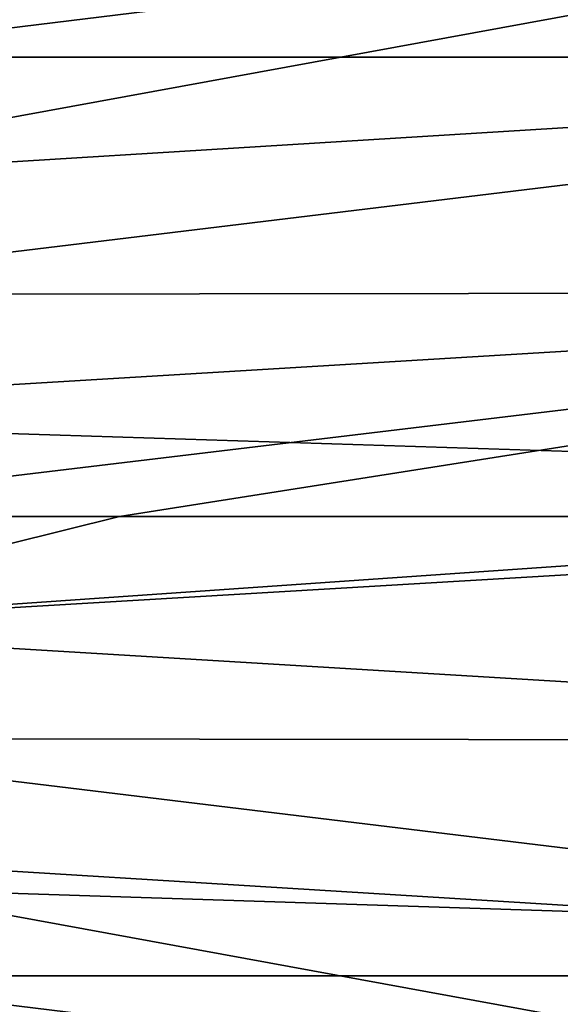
# Model space of a CAD drawing. Header units: metres. Extents: x -258 to 72, y -72 to 102.
# Tile 232 of 256: x 46.42 to 51.89, y -4.93 to 5.02. Entities that reach past the tile are written whole.
import ezdxf

# ---------------------------------------------------------------- set-up
doc = ezdxf.new("R2010")
doc.units = ezdxf.units.M
doc.layers.add('solid_FREESTAND_ASM_SW0005', color=7, linetype='CONTINUOUS')

msp = doc.modelspace()

# ---------------------------------------------------------------- linework, layer by layer
at = {"layer": 'solid_FREESTAND_ASM_SW0005'}
for points in [[(72.351036, 4.645118, -887), (-72.351036, 4.645123, -887), (-71.904762, 9.271183, -887)], [(72.351036, 4.645118, -887), (-71.904762, 9.271183, -887), (71.904762, 9.271173, -887)], [(60.824394, 8.994968, -872.810791), (42.092205, 5.542241, -872.316101), (42.389633, 4.457494, -872.319702)], [(61.296783, 6.774608, -872.816467), (60.824394, 8.994968, -872.810791), (42.389633, 4.457494, -872.319702)], [(61.296783, 6.774608, -872.816467), (42.389633, 4.457494, -872.319702), (42.622063, 3.356986, -872.322449)], [(61.635422, 4.52995, -872.820496), (61.296783, 6.774608, -872.816467), (42.622063, 3.356986, -872.322449)], [(-72.351036, 4.645123, -887), (72.5, 0, -887), (-72.5, 0, -887)], [(72.351036, 4.645118, -887), (72.5, 0, -887), (-72.351036, 4.645123, -887)], [(61.635422, 4.52995, -872.820496), (42.622063, 3.356986, -872.322449), (42.788673, 2.244607, -872.324463)], [(61.839092, 2.269044, -872.822998), (61.635422, 4.52995, -872.820496), (42.788673, 2.244607, -872.324463)], [(61.839092, 2.269044, -872.822998), (42.788673, 2.244607, -872.324463), (42.888874, 1.124291, -872.325684)], [(61.839092, 2.269044, -872.822998), (42.888874, 1.124291, -872.325684), (42.922314, 0, -872.32605)], [(47.426506, 0, -872.427856), (61.839092, 2.269044, -872.822998), (42.922314, 0, -872.32605)], [(47.426506, 0, -872.427856), (59.132717, 0, -872.739807), (61.839092, 2.269044, -872.822998)], [(72.351036, -4.645123, -887), (-72.5, 0, -887), (72.5, 0, -887)], [(72.351036, -4.645123, -887), (-72.351036, -4.645118, -887), (-72.5, 0, -887)], [(42.888874, -1.124293, -872.325684), (47.426506, 0, -872.427856), (42.922314, 0, -872.32605)], [(42.888874, -1.124293, -872.325684), (61.907055, 0, -872.823792), (59.132717, 0, -872.739807)], [(42.888874, -1.124293, -872.325684), (61.839066, -2.269107, -872.822998), (61.907055, 0, -872.823792)], [(42.888874, -1.124293, -872.325684), (59.132717, 0, -872.739807), (47.426506, 0, -872.427856)], [(42.888874, -1.124293, -872.325684), (42.78867, -2.24461, -872.324463), (61.839066, -2.269107, -872.822998)], [(42.78867, -2.24461, -872.324463), (42.622059, -3.35699, -872.322449), (61.635384, -4.530074, -872.820496)], [(42.78867, -2.24461, -872.324463), (61.635384, -4.530074, -872.820496), (61.839066, -2.269107, -872.822998)], [(42.622059, -3.35699, -872.322449), (42.389629, -4.4575, -872.319702), (61.29673, -6.774793, -872.816467)], [(42.622059, -3.35699, -872.322449), (61.29673, -6.774793, -872.816467), (61.635384, -4.530074, -872.820496)], [(42.389629, -4.4575, -872.319702), (42.092201, -5.542247, -872.316101), (60.824314, -8.995211, -872.810791)], [(42.389629, -4.4575, -872.319702), (60.824314, -8.995211, -872.810791), (61.29673, -6.774793, -872.816467)], [(71.904762, -9.271183, -887), (-71.904762, -9.271173, -887), (-72.351036, -4.645118, -887)], [(72.351036, -4.645123, -887), (71.904762, -9.271183, -887), (-72.351036, -4.645118, -887)]]:
    msp.add_3dface(points, dxfattribs=at)

doc.saveas('drawing.dxf')
